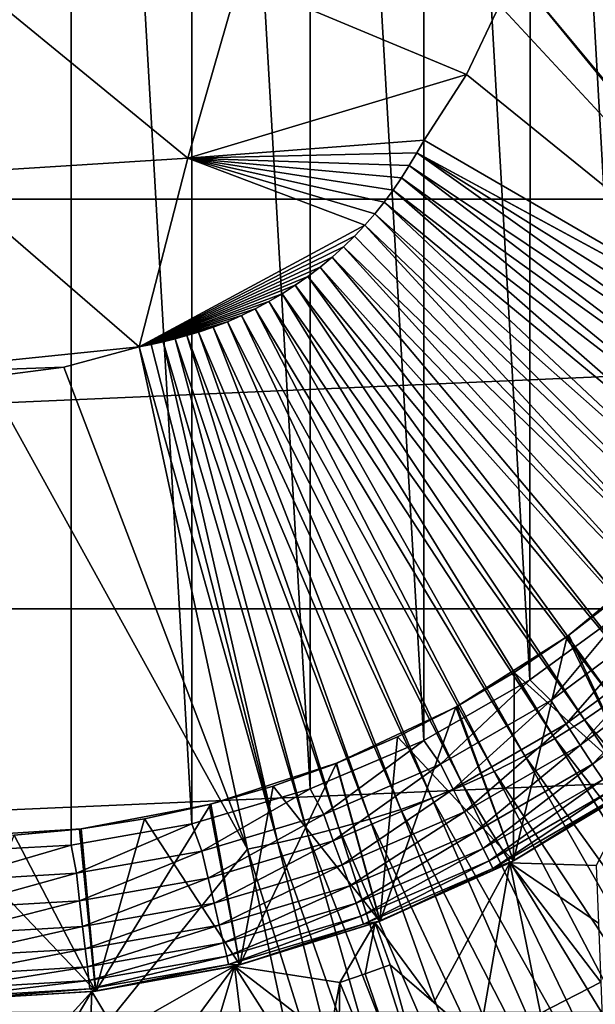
# Model space of a CAD drawing. Header units: metres. Extents: x -37.4 to 37.6, y -35 to 35.
# Tile 170 of 256: x 0.2 to 2.2, y -4.1 to -0.8. Entities that reach past the tile are written whole.
import ezdxf

# ---------------------------------------------------------------- set-up
doc = ezdxf.new("R2010")
doc.units = ezdxf.units.M
doc.layers.add('solid_506616_SW0001', color=7, linetype='CONTINUOUS')

msp = doc.modelspace()

# ---------------------------------------------------------------- linework, layer by layer
at = {"layer": 'solid_506616_SW0001'}
for points in [[(0, 3.6, 75.099998), (0.411597, 3.576519, 75.099998), (0, -3.6, 75.099998)], [(0.411597, 3.576519, 75.099998), (0.41114, -3.576572, 75.099998), (0, -3.6, 75.099998)], [(0.411597, 3.576519, 75.099998), (0.819011, -3.505415, 75.099998), (0.41114, -3.576572, 75.099998)], [(0.411597, 3.576519, 75.099998), (0.819891, 3.50521, 75.099998), (0.819011, -3.505415, 75.099998)], [(0.819891, 3.50521, 75.099998), (1.218916, -3.387347, 75.099998), (0.819011, -3.505415, 75.099998)], [(0.819891, 3.50521, 75.099998), (1.220181, 3.386891, 75.099998), (1.218916, -3.387347, 75.099998)], [(1.220181, 3.386891, 75.099998), (1.602423, -3.223573, 75.099998), (1.218916, -3.387347, 75.099998)], [(1.220181, 3.386891, 75.099998), (1.604031, 3.222773, 75.099998), (1.602423, -3.223573, 75.099998)], [(1.604031, 3.222773, 75.099998), (1.960586, -3.019179, 75.099998), (1.602423, -3.223573, 75.099998)], [(1.604031, 3.222773, 75.099998), (1.962492, 3.01794, 75.099998), (1.960586, -3.019179, 75.099998)], [(1.962492, 3.01794, 75.099998), (2.289493, -2.778304, 75.099998), (1.960586, -3.019179, 75.099998)], [(1.962492, 3.01794, 75.099998), (2.291629, 2.776542, 75.099998), (2.289493, -2.778304, 75.099998)], [(-15.93905, -1.395122, -3.596469), (16, 0, -3.596469), (-16, 0, -3.596469)], [(15.93905, -1.395122, -3.596469), (16, 0, -3.596469), (-15.93905, -1.395122, -3.596469)], [(3.689693, -0.148413, 77.091347), (1.938165, -0.493489, 77.165726), (4.603267, -1.497558, 77.016441)], [(4.603267, -1.497558, 77.016441), (1.938165, -0.493489, 77.165726), (1.901395, -0.620028, 77.165672)], [(8.927591, -13.574696, -156.300003), (-8.927591, -13.574696, -156.300003), (-12.827591, -0.574696, -156.300003)], [(12.827591, -0.574696, -156.300003), (8.927591, -13.574696, -156.300003), (-12.827591, -0.574696, -156.300003)], [(3.072245, -2.048664, 77.091347), (1.901395, -0.620028, 77.165672), (1.858181, -0.739655, 77.165726)], [(3.105183, -2.067791, 77.089241), (4.603267, -1.497558, 77.016441), (1.901395, -0.620028, 77.165672)], [(3.072245, -2.048664, 77.091347), (3.105183, -2.067791, 77.089241), (1.901395, -0.620028, 77.165672)], [(0.805643, -1.256411, 77.183151), (0.978536, -0.653652, 77.190269), (0.145236, -0.714913, 77.194038)], [(1.746538, -0.974372, 77.166161), (0.978536, -0.653652, 77.190269), (0.805643, -1.256411, 77.183151)], [(1.746538, -0.974372, 77.166161), (1.858181, -0.739655, 77.165726), (0.978536, -0.653652, 77.190269)], [(0.805643, -1.256411, 77.183151), (0.145236, -0.714913, 77.194038), (-0.035641, -1.30953, 77.184883)], [(3.072245, -2.048664, 77.091347), (1.858181, -0.739655, 77.165726), (1.746538, -0.974372, 77.166161)], [(1.603289, -1.195578, 77.167046), (1.746538, -0.974372, 77.166161), (0.805643, -1.256411, 77.183151)], [(3.072245, -2.048664, 77.091347), (1.746538, -0.974372, 77.166161), (1.603289, -1.195578, 77.167046)], [(1.578427, -1.23861, 77.167007), (1.603289, -1.195578, 77.167046), (0.805643, -1.256411, 77.183151)], [(3.072245, -2.048664, 77.091347), (1.603289, -1.195578, 77.167046), (1.578427, -1.23861, 77.167007)], [(0.641629, -1.894321, 77.167068), (0.805643, -1.256411, 77.183151), (-0.035641, -1.30953, 77.184883)], [(1.403459, -1.483326, 77.166801), (0.805643, -1.256411, 77.183151), (0.641629, -1.894321, 77.167068)], [(1.552984, -1.281215, 77.166977), (1.578427, -1.23861, 77.167007), (0.805643, -1.256411, 77.183151)], [(1.526444, -1.323312, 77.166939), (1.552984, -1.281215, 77.166977), (0.805643, -1.256411, 77.183151)], [(1.49838, -1.364797, 77.166901), (1.526444, -1.323312, 77.166939), (0.805643, -1.256411, 77.183151)], [(1.468608, -1.405492, 77.166855), (1.49838, -1.364797, 77.166901), (0.805643, -1.256411, 77.183151)], [(1.436982, -1.445029, 77.166824), (1.468608, -1.405492, 77.166855), (0.805643, -1.256411, 77.183151)], [(1.403459, -1.483326, 77.166801), (1.436982, -1.445029, 77.166824), (0.805643, -1.256411, 77.183151)], [(2.996933, -2.248513, 77.089317), (1.578427, -1.23861, 77.167007), (1.552984, -1.281215, 77.166977)], [(3.072245, -2.048664, 77.091347), (1.578427, -1.23861, 77.167007), (3.105183, -2.067791, 77.089241)], [(3.051225, -2.157845, 77.089355), (3.105183, -2.067791, 77.089241), (1.578427, -1.23861, 77.167007)], [(3.051225, -2.157845, 77.089355), (1.578427, -1.23861, 77.167007), (2.996933, -2.248513, 77.089317)], [(2.940201, -2.338969, 77.089211), (1.552984, -1.281215, 77.166977), (1.526444, -1.323312, 77.166939)], [(2.996933, -2.248513, 77.089317), (1.552984, -1.281215, 77.166977), (2.940201, -2.338969, 77.089211)], [(0.641629, -1.894321, 77.167068), (-0.035641, -1.30953, 77.184883), (-0.245153, -1.984855, 77.165871)], [(2.880035, -2.429025, 77.08905), (1.526444, -1.323312, 77.166939), (1.49838, -1.364797, 77.166901)], [(2.940201, -2.338969, 77.089211), (1.526444, -1.323312, 77.166939), (2.880035, -2.429025, 77.08905)], [(15.93905, -1.395122, -3.596469), (-15.93905, -1.395122, -3.596469), (-15.756847, -2.778539, -3.596469)], [(15.93905, -1.395122, -3.596469), (-15.756847, -2.778539, -3.596469), (15.756847, -2.778539, -3.596469)], [(2.815917, -2.518333, 77.088867), (1.49838, -1.364797, 77.166901), (1.468608, -1.405492, 77.166855)], [(2.880035, -2.429025, 77.08905), (1.49838, -1.364797, 77.166901), (2.815917, -2.518333, 77.088867)], [(2.747442, -2.606502, 77.088676), (1.468608, -1.405492, 77.166855), (1.436982, -1.445029, 77.166824)], [(2.815917, -2.518333, 77.088867), (1.468608, -1.405492, 77.166855), (2.747442, -2.606502, 77.088676)], [(2.674293, -2.693126, 77.088493), (1.436982, -1.445029, 77.166824), (1.403459, -1.483326, 77.166801)], [(2.747442, -2.606502, 77.088676), (1.436982, -1.445029, 77.166824), (2.674293, -2.693126, 77.088493)], [(1.36813, -1.520432, 77.166786), (1.403459, -1.483326, 77.166801), (0.641629, -1.894321, 77.167068)], [(2.596495, -2.777735, 77.088318), (1.403459, -1.483326, 77.166801), (1.36813, -1.520432, 77.166786)], [(2.674293, -2.693126, 77.088493), (1.403459, -1.483326, 77.166801), (2.596495, -2.777735, 77.088318)], [(1.331073, -1.556405, 77.166779), (1.36813, -1.520432, 77.166786), (0.641629, -1.894321, 77.167068)], [(2.596495, -2.777735, 77.088318), (1.36813, -1.520432, 77.166786), (1.331073, -1.556405, 77.166779)], [(1.29237, -1.591254, 77.166763), (1.331073, -1.556405, 77.166779), (0.641629, -1.894321, 77.167068)], [(2.514153, -2.859841, 77.088173), (1.331073, -1.556405, 77.166779), (1.29237, -1.591254, 77.166763)], [(2.596495, -2.777735, 77.088318), (1.331073, -1.556405, 77.166779), (2.514153, -2.859841, 77.088173)], [(1.252344, -1.62453, 77.166748), (1.29237, -1.591254, 77.166763), (0.641629, -1.894321, 77.167068)], [(2.427431, -2.938964, 77.088066), (1.29237, -1.591254, 77.166763), (1.252344, -1.62453, 77.166748)], [(2.514153, -2.859841, 77.088173), (1.29237, -1.591254, 77.166763), (2.427431, -2.938964, 77.088066)], [(1.211049, -1.656147, 77.166748), (1.252344, -1.62453, 77.166748), (0.641629, -1.894321, 77.167068)], [(2.336703, -3.014649, 77.087997), (1.252344, -1.62453, 77.166748), (1.211049, -1.656147, 77.166748)], [(2.427431, -2.938964, 77.088066), (1.252344, -1.62453, 77.166748), (2.336703, -3.014649, 77.087997)], [(1.168437, -1.686119, 77.166748), (1.211049, -1.656147, 77.166748), (0.641629, -1.894321, 77.167068)], [(2.242399, -3.086448, 77.087975), (1.211049, -1.656147, 77.166748), (1.168437, -1.686119, 77.166748)], [(2.336703, -3.014649, 77.087997), (1.211049, -1.656147, 77.166748), (2.242399, -3.086448, 77.087975)], [(1.12447, -1.714467, 77.166756), (1.168437, -1.686119, 77.166748), (0.641629, -1.894321, 77.167068)], [(2.144968, -3.153943, 77.087997), (1.168437, -1.686119, 77.166748), (1.12447, -1.714467, 77.166756)], [(2.242399, -3.086448, 77.087975), (1.168437, -1.686119, 77.166748), (2.144968, -3.153943, 77.087997)], [(1.079254, -1.741145, 77.166771), (1.12447, -1.714467, 77.166756), (0.641629, -1.894321, 77.167068)], [(2.044948, -3.216835, 77.088066), (1.12447, -1.714467, 77.166756), (1.079254, -1.741145, 77.166771)], [(2.144968, -3.153943, 77.087997), (1.12447, -1.714467, 77.166756), (2.044948, -3.216835, 77.088066)], [(1.03335, -1.765926, 77.166786), (1.079254, -1.741145, 77.166771), (0.641629, -1.894321, 77.167068)], [(1.942898, -3.274855, 77.088173), (1.079254, -1.741145, 77.166771), (1.03335, -1.765926, 77.166786)], [(2.044948, -3.216835, 77.088066), (1.079254, -1.741145, 77.166771), (1.942898, -3.274855, 77.088173)], [(0.986728, -1.788731, 77.166801), (1.03335, -1.765926, 77.166786), (0.641629, -1.894321, 77.167068)], [(0.939301, -1.809483, 77.166824), (0.986728, -1.788731, 77.166801), (0.641629, -1.894321, 77.167068)], [(1.734858, -3.375623, 77.088493), (0.986728, -1.788731, 77.166801), (0.939301, -1.809483, 77.166824)], [(1.839365, -3.327786, 77.088318), (1.03335, -1.765926, 77.166786), (0.986728, -1.788731, 77.166801)], [(1.839365, -3.327786, 77.088318), (0.986728, -1.788731, 77.166801), (1.734858, -3.375623, 77.088493)], [(1.942898, -3.274855, 77.088173), (1.03335, -1.765926, 77.166786), (1.839365, -3.327786, 77.088318)], [(0.891006, -1.828072, 77.166855), (0.939301, -1.809483, 77.166824), (0.641629, -1.894321, 77.167068)], [(0.641629, -1.894321, 77.167068), (0.841902, -1.844527, 77.166901), (0.891006, -1.828072, 77.166855)], [(1.524865, -3.456288, 77.088875), (0.891006, -1.828072, 77.166855), (0.841902, -1.844527, 77.166901)], [(1.629873, -3.418416, 77.088676), (0.939301, -1.809483, 77.166824), (0.891006, -1.828072, 77.166855)], [(1.629873, -3.418416, 77.088676), (0.891006, -1.828072, 77.166855), (1.524865, -3.456288, 77.088875)], [(1.734858, -3.375623, 77.088493), (0.939301, -1.809483, 77.166824), (1.629873, -3.418416, 77.088676)], [(0.641629, -1.894321, 77.167068), (0.802288, -1.856298, 77.166931), (0.841902, -1.844527, 77.166901)], [(0.641629, -1.894321, 77.167068), (0.762464, -1.866937, 77.166962), (0.802288, -1.856298, 77.166931)], [(1.31589, -3.519053, 77.089211), (0.802288, -1.856298, 77.166931), (0.762464, -1.866937, 77.166962)], [(1.420122, -3.489666, 77.089058), (0.841902, -1.844527, 77.166901), (0.802288, -1.856298, 77.166931)], [(1.420122, -3.489666, 77.089058), (0.802288, -1.856298, 77.166931), (1.31589, -3.519053, 77.089211)], [(1.524865, -3.456288, 77.088875), (0.841902, -1.844527, 77.166901), (1.420122, -3.489666, 77.089058)], [(0.387177, -1.962292, 77.166153), (0.641629, -1.894321, 77.167068), (-0.245153, -1.984855, 77.165871)], [(1.006756, -3.590914, 77.089317), (0.641629, -1.894321, 77.167068), (0.387177, -1.962292, 77.166153)], [(0.641629, -1.894321, 77.167068), (0.722445, -1.876631, 77.166992), (0.762464, -1.866937, 77.166962)], [(0.641629, -1.894321, 77.167068), (0.682189, -1.885658, 77.167015), (0.722445, -1.876631, 77.166992)], [(1.109344, -3.568666, 77.089355), (0.682189, -1.885658, 77.167015), (0.641629, -1.894321, 77.167068)], [(1.109344, -3.568666, 77.089355), (0.641629, -1.894321, 77.167068), (1.006756, -3.590914, 77.089317)], [(1.109344, -3.568666, 77.089355), (0.722445, -1.876631, 77.166992), (0.682189, -1.885658, 77.167015)], [(1.21234, -3.545052, 77.089317), (0.762464, -1.866937, 77.166962), (0.722445, -1.876631, 77.166992)], [(1.21234, -3.545052, 77.089317), (0.722445, -1.876631, 77.166992), (1.109344, -3.568666, 77.089355)], [(1.31589, -3.519053, 77.089211), (0.762464, -1.866937, 77.166962), (1.21234, -3.545052, 77.089317)], [(0.126239, -1.995949, 77.165726), (0.387177, -1.962292, 77.166153), (-0.245153, -1.984855, 77.165871)], [(1.006756, -3.590914, 77.089317), (0.387177, -1.962292, 77.166153), (0.126239, -1.995949, 77.165726)], [(-0.001781, -4.840595, 77.016449), (1.006756, -3.590914, 77.089317), (0.126239, -1.995949, 77.165726)], [(2.430479, -2.587537, 72), (2.086422, -2.87197, 72), (2.32851, -3.374459, 72)], [(2.09164, -2.86837, 68.352631), (2.086422, -2.87197, 72), (2.430479, -2.587537, 72)], [(2.265935, -2.732771, 68.352631), (2.09164, -2.86837, 68.352631), (2.430479, -2.587537, 72)], [(2.328912, -3.37434, 66.300003), (2.09164, -2.86837, 68.352631), (2.265935, -2.732771, 68.352631)], [(15.756847, -2.778539, -3.596469), (-15.756847, -2.778539, -3.596469), (-15.454802, -4.140959, -3.596469)], [(15.756847, -2.778539, -3.596469), (-15.454802, -4.140959, -3.596469), (15.454802, -4.140959, -3.596469)], [(2.031517, -3.088771, 75.090508), (1.960586, -3.019179, 75.099998), (2.289493, -2.778304, 75.099998)], [(2.031517, -3.088771, 75.090508), (2.289493, -2.778304, 75.099998), (2.376365, -2.832041, 75.090508)], [(2.031517, -3.088771, 75.090508), (2.376365, -2.832041, 75.090508), (2.083127, -3.167241, 75.062126)], [(2.376365, -2.832041, 75.090508), (2.436736, -2.903989, 75.062126), (2.083127, -3.167241, 75.062126)], [(2.086422, -2.87197, 72), (1.710283, -3.110837, 72), (1.905407, -3.630306, 72)], [(1.714302, -3.108644, 68.352631), (1.710283, -3.110837, 72), (2.086422, -2.87197, 72)], [(1.907658, -2.993884, 68.352631), (1.714302, -3.108644, 68.352631), (2.086422, -2.87197, 72)], [(2.086422, -2.87197, 72), (1.905407, -3.630306, 72), (2.32851, -3.374459, 72)], [(2.09164, -2.86837, 68.352631), (1.907658, -2.993884, 68.352631), (2.086422, -2.87197, 72)], [(2.328912, -3.37434, 66.300003), (1.907658, -2.993884, 68.352631), (2.09164, -2.86837, 68.352631)], [(2.083127, -3.167241, 75.062126), (2.436736, -2.903989, 75.062126), (2.130698, -3.239569, 75.015953)], [(2.436736, -2.903989, 75.062126), (2.492382, -2.970305, 75.015953), (2.130698, -3.239569, 75.015953)], [(2.130698, -3.239569, 75.015953), (2.492382, -2.970305, 75.015953), (2.172399, -3.302972, 74.953758)], [(2.492382, -2.970305, 75.015953), (2.541161, -3.028438, 74.953758), (2.172399, -3.302972, 74.953758)], [(1.659196, -3.303731, 75.090508), (1.602423, -3.223573, 75.099998), (1.960586, -3.019179, 75.099998)], [(1.659196, -3.303731, 75.090508), (1.960586, -3.019179, 75.099998), (2.031517, -3.088771, 75.090508)], [(1.905218, -3.630447, 66.300003), (1.714302, -3.108644, 68.352631), (1.907658, -2.993884, 68.352631)], [(2.328912, -3.37434, 66.300003), (1.905218, -3.630447, 66.300003), (1.907658, -2.993884, 68.352631)], [(2.172399, -3.302972, 74.953758), (2.541161, -3.028438, 74.953758), (2.206622, -3.355006, 74.877945)], [(1.659196, -3.303731, 75.090508), (2.031517, -3.088771, 75.090508), (1.701347, -3.387661, 75.062126)], [(2.031517, -3.088771, 75.090508), (2.083127, -3.167241, 75.062126), (1.701347, -3.387661, 75.062126)], [(2.242399, -3.086448, 77.087975), (2.144968, -3.153943, 77.087997), (3.288292, -4.526037, 76.970467)], [(1.710283, -3.110837, 72), (1.30712, -3.3006, 72), (1.454491, -3.833326, 72)], [(1.513228, -3.21133, 68.352631), (1.30712, -3.3006, 72), (1.710283, -3.110837, 72)], [(1.710283, -3.110837, 72), (1.454491, -3.833326, 72), (1.905407, -3.630306, 72)], [(1.714302, -3.108644, 68.352631), (1.513228, -3.21133, 68.352631), (1.710283, -3.110837, 72)], [(1.905218, -3.630447, 66.300003), (1.513228, -3.21133, 68.352631), (1.714302, -3.108644, 68.352631)], [(2.144968, -3.153943, 77.087997), (2.044948, -3.216835, 77.088066), (3.137537, -4.630474, 76.970512)], [(2.144968, -3.153943, 77.087997), (3.137537, -4.630474, 76.970512), (3.288292, -4.526037, 76.970467)], [(1.701347, -3.387661, 75.062126), (2.083127, -3.167241, 75.062126), (1.7402, -3.465024, 75.015953)], [(2.083127, -3.167241, 75.062126), (2.130698, -3.239569, 75.015953), (1.7402, -3.465024, 75.015953)], [(1.264437, -3.474013, 75.090508), (1.218916, -3.387347, 75.099998), (1.602423, -3.223573, 75.099998)], [(1.264437, -3.474013, 75.090508), (1.602423, -3.223573, 75.099998), (1.659196, -3.303731, 75.090508)], [(1.513228, -3.21133, 68.352631), (1.30631, -3.300917, 68.352631), (1.30712, -3.3006, 72)], [(1.454354, -3.833387, 66.300003), (1.30631, -3.300917, 68.352631), (1.513228, -3.21133, 68.352631)], [(1.905218, -3.630447, 66.300003), (1.454354, -3.833387, 66.300003), (1.513228, -3.21133, 68.352631)], [(2.044948, -3.216835, 77.088066), (1.942898, -3.274855, 77.088173), (2.982773, -4.727788, 76.970642)], [(2.044948, -3.216835, 77.088066), (2.982773, -4.727788, 76.970642), (3.137537, -4.630474, 76.970512)], [(1.7402, -3.465024, 75.015953), (2.130698, -3.239569, 75.015953), (1.774258, -3.532838, 74.953758)], [(2.130698, -3.239569, 75.015953), (2.172399, -3.302972, 74.953758), (1.774258, -3.532838, 74.953758)], [(1.942898, -3.274855, 77.088173), (1.839365, -3.327786, 77.088318), (2.824862, -4.817565, 76.970848)], [(1.942898, -3.274855, 77.088173), (2.824862, -4.817565, 76.970848), (2.982773, -4.727788, 76.970642)], [(1.30712, -3.3006, 72), (0.882662, -3.438402, 72), (0.980863, -3.980828, 72)], [(1.093865, -3.377271, 68.352631), (0.882662, -3.438402, 72), (1.30712, -3.3006, 72)], [(1.30712, -3.3006, 72), (0.980863, -3.980828, 72), (1.454491, -3.833326, 72)], [(1.30631, -3.300917, 68.352631), (1.093865, -3.377271, 68.352631), (1.30712, -3.3006, 72)], [(1.454354, -3.833387, 66.300003), (1.093865, -3.377271, 68.352631), (1.30631, -3.300917, 68.352631)], [(1.264437, -3.474013, 75.090508), (1.659196, -3.303731, 75.090508), (1.29656, -3.56227, 75.062126)], [(1.659196, -3.303731, 75.090508), (1.701347, -3.387661, 75.062126), (1.29656, -3.56227, 75.062126)], [(1.774258, -3.532838, 74.953758), (2.172399, -3.302972, 74.953758), (1.802209, -3.588494, 74.877945)], [(2.172399, -3.302972, 74.953758), (2.206622, -3.355006, 74.877945), (1.802209, -3.588494, 74.877945)], [(1.839365, -3.327786, 77.088318), (1.734858, -3.375623, 77.088493), (2.664653, -4.899469, 76.971123)], [(1.802209, -3.588494, 74.877945), (2.206622, -3.355006, 74.877945), (1.822978, -3.629848, 74.791435)], [(2.206622, -3.355006, 74.877945), (2.232052, -3.39367, 74.791435), (1.822978, -3.629848, 74.791435)], [(1.839365, -3.327786, 77.088318), (2.664653, -4.899469, 76.971123), (2.824862, -4.817565, 76.970848)], [(0.852579, -3.597315, 75.090508), (0.819011, -3.505415, 75.099998), (1.218916, -3.387347, 75.099998)], [(0.852579, -3.597315, 75.090508), (1.218916, -3.387347, 75.099998), (1.264437, -3.474013, 75.090508)], [(1.093865, -3.377271, 68.352631), (0.877261, -3.4399, 68.352631), (0.882662, -3.438402, 72)], [(0.981236, -3.980851, 66.300003), (0.877261, -3.4399, 68.352631), (1.093865, -3.377271, 68.352631)], [(1.454354, -3.833387, 66.300003), (0.981236, -3.980851, 66.300003), (1.093865, -3.377271, 68.352631)], [(1.29656, -3.56227, 75.062126), (1.701347, -3.387661, 75.062126), (1.326169, -3.643619, 75.015953)], [(1.701347, -3.387661, 75.062126), (1.7402, -3.465024, 75.015953), (1.326169, -3.643619, 75.015953)], [(1.734858, -3.375623, 77.088493), (1.629873, -3.418416, 77.088676), (2.502928, -4.973495, 76.971451)], [(1.734858, -3.375623, 77.088493), (2.502928, -4.973495, 76.971451), (2.664653, -4.899469, 76.971123)], [(2.320406, -3.380194, 65.300003), (1.893247, -3.636704, 65.300003), (1.905218, -3.630447, 66.300003)], [(2.184699, -3.645489, 65.150002), (1.893247, -3.636704, 65.300003), (2.320406, -3.380194, 65.300003)], [(2.320406, -3.380194, 65.300003), (1.905218, -3.630447, 66.300003), (2.328912, -3.37434, 66.300003)], [(1.905365, -3.63037, 74.599998), (2.329065, -3.374234, 74.599998), (2.32851, -3.374459, 72)], [(2.247707, -3.417473, 74.697548), (2.329065, -3.374234, 74.599998), (1.905365, -3.63037, 74.599998)], [(1.905365, -3.63037, 74.599998), (2.32851, -3.374459, 72), (1.905407, -3.630306, 72)], [(1.629873, -3.418416, 77.088676), (1.524865, -3.456288, 77.088875), (2.340455, -5.039717, 76.971794)], [(1.629873, -3.418416, 77.088676), (2.340455, -5.039717, 76.971794), (2.502928, -4.973495, 76.971451)], [(1.822978, -3.629848, 74.791435), (2.232052, -3.39367, 74.791435), (1.835765, -3.655308, 74.697548)], [(2.232052, -3.39367, 74.791435), (2.247707, -3.417473, 74.697548), (1.835765, -3.655308, 74.697548)], [(1.835765, -3.655308, 74.697548), (2.247707, -3.417473, 74.697548), (1.905365, -3.63037, 74.599998)], [(0.882662, -3.438402, 72), (0.445826, -3.521865, 72), (0.495307, -4.069932, 72)], [(0.658664, -3.488361, 68.352631), (0.445826, -3.521865, 72), (0.882662, -3.438402, 72)], [(0.882662, -3.438402, 72), (0.495307, -4.069932, 72), (0.980863, -3.980828, 72)], [(0.877261, -3.4399, 68.352631), (0.658664, -3.488361, 68.352631), (0.882662, -3.438402, 72)], [(0.981236, -3.980851, 66.300003), (0.658664, -3.488361, 68.352631), (0.877261, -3.4399, 68.352631)], [(1.524865, -3.456288, 77.088875), (1.420122, -3.489666, 77.089058), (2.177937, -5.098326, 76.972137)], [(1.524865, -3.456288, 77.088875), (2.177937, -5.098326, 76.972137), (2.340455, -5.039717, 76.971794)], [(0.658664, -3.488361, 68.352631), (0.439175, -3.52273, 68.352631), (0.445826, -3.521865, 72)], [(0.494011, -4.070129, 66.300003), (0.439175, -3.52273, 68.352631), (0.658664, -3.488361, 68.352631)], [(0.981236, -3.980851, 66.300003), (0.494011, -4.070129, 66.300003), (0.658664, -3.488361, 68.352631)], [(0.852579, -3.597315, 75.090508), (1.264437, -3.474013, 75.090508), (0.874239, -3.688704, 75.062126)], [(1.264437, -3.474013, 75.090508), (1.29656, -3.56227, 75.062126), (0.874239, -3.688704, 75.062126)], [(1.420122, -3.489666, 77.089058), (1.31589, -3.519053, 77.089211), (2.015821, -5.149984, 76.97245)], [(1.326169, -3.643619, 75.015953), (1.7402, -3.465024, 75.015953), (1.352124, -3.714929, 74.953758)], [(1.7402, -3.465024, 75.015953), (1.774258, -3.532838, 74.953758), (1.352124, -3.714929, 74.953758)], [(1.420122, -3.489666, 77.089058), (2.015821, -5.149984, 76.97245), (2.177937, -5.098326, 76.972137)], [(0.445826, -3.521865, 72), (0, -3.55, 72), (0.495307, -4.069932, 72)], [(0, -3.55, 68.352631), (0, -3.55, 72), (0.445826, -3.521865, 72)], [(0.219329, -3.543218, 68.352631), (0, -3.55, 68.352631), (0.445826, -3.521865, 72)], [(0.439175, -3.52273, 68.352631), (0.219329, -3.543218, 68.352631), (0.445826, -3.521865, 72)], [(0.494011, -4.070129, 66.300003), (0.219329, -3.543218, 68.352631), (0.439175, -3.52273, 68.352631)], [(0.429192, -3.67197, 75.090508), (0.41114, -3.576572, 75.099998), (0.819011, -3.505415, 75.099998)], [(0.429192, -3.67197, 75.090508), (0.819011, -3.505415, 75.099998), (0.852579, -3.597315, 75.090508)], [(1.31589, -3.519053, 77.089211), (1.21234, -3.545052, 77.089317), (1.854486, -5.195467, 76.972687)], [(1.31589, -3.519053, 77.089211), (1.854486, -5.195467, 76.972687), (2.015821, -5.149984, 76.97245)], [(0.494011, -4.070129, 66.300003), (0, -4.1, 66.300003), (0.219329, -3.543218, 68.352631)], [(0, -3.55, 72), (0, -4.1, 72), (0.495307, -4.069932, 72)], [(1.21234, -3.545052, 77.089317), (1.109344, -3.568666, 77.089355), (1.694198, -5.235707, 76.972809)], [(1.21234, -3.545052, 77.089317), (1.694198, -5.235707, 76.972809), (1.854486, -5.195467, 76.972687)], [(1.352124, -3.714929, 74.953758), (1.774258, -3.532838, 74.953758), (1.373425, -3.773454, 74.877945)], [(1.774258, -3.532838, 74.953758), (1.802209, -3.588494, 74.877945), (1.373425, -3.773454, 74.877945)], [(-0.001781, -4.840595, 77.016449), (1.356268, -5.215373, 76.979706), (1.006756, -3.590914, 77.089317)], [(0, -3.696967, 75.090508), (0, -3.6, 75.099998), (0.41114, -3.576572, 75.099998)], [(0, -3.696967, 75.090508), (0.41114, -3.576572, 75.099998), (0.429192, -3.67197, 75.090508)], [(0.874239, -3.688704, 75.062126), (1.29656, -3.56227, 75.062126), (0.894203, -3.772941, 75.015953)], [(1.29656, -3.56227, 75.062126), (1.326169, -3.643619, 75.015953), (0.894203, -3.772941, 75.015953)], [(1.109344, -3.568666, 77.089355), (1.006756, -3.590914, 77.089317), (1.534762, -5.272252, 76.972763)], [(1.006756, -3.590914, 77.089317), (1.356268, -5.215373, 76.979706), (1.534762, -5.272252, 76.972763)], [(1.109344, -3.568666, 77.089355), (1.534762, -5.272252, 76.972763), (1.694198, -5.235707, 76.972809)], [(1.373425, -3.773454, 74.877945), (1.802209, -3.588494, 74.877945), (1.389252, -3.81694, 74.791435)], [(1.802209, -3.588494, 74.877945), (1.822978, -3.629848, 74.791435), (1.389252, -3.81694, 74.791435)], [(0.429192, -3.67197, 75.090508), (0.852579, -3.597315, 75.090508), (0.440095, -3.765255, 75.062126)], [(0.852579, -3.597315, 75.090508), (0.874239, -3.688704, 75.062126), (0.440095, -3.765255, 75.062126)], [(0.894203, -3.772941, 75.015953), (1.326169, -3.643619, 75.015953), (0.911704, -3.846782, 74.953758)], [(1.326169, -3.643619, 75.015953), (1.352124, -3.714929, 74.953758), (0.911704, -3.846782, 74.953758)], [(1.389252, -3.81694, 74.791435), (1.822978, -3.629848, 74.791435), (1.398997, -3.843712, 74.697548)], [(1.822978, -3.629848, 74.791435), (1.835765, -3.655308, 74.697548), (1.398997, -3.843712, 74.697548)], [(1.398997, -3.843712, 74.697548), (1.835765, -3.655308, 74.697548), (1.45388, -3.833567, 74.599998)], [(1.893247, -3.636704, 65.300003), (1.437991, -3.839555, 65.300003), (1.454354, -3.833387, 66.300003)], [(1.636417, -4.108012, 64.97805), (1.437991, -3.839555, 65.300003), (1.893247, -3.636704, 65.300003)], [(1.45388, -3.833567, 74.599998), (1.905365, -3.63037, 74.599998), (1.454491, -3.833326, 72)], [(1.835765, -3.655308, 74.697548), (1.905365, -3.63037, 74.599998), (1.45388, -3.833567, 74.599998)], [(1.893247, -3.636704, 65.300003), (1.454354, -3.833387, 66.300003), (1.905218, -3.630447, 66.300003)], [(1.905365, -3.63037, 74.599998), (1.905407, -3.630306, 72), (1.454491, -3.833326, 72)], [(1.787628, -4.238441, 64.800003), (1.636417, -4.108012, 64.97805), (1.893247, -3.636704, 65.300003)], [(1.996288, -4.144253, 64.800003), (1.787628, -4.238441, 64.800003), (1.893247, -3.636704, 65.300003)], [(2.199985, -4.03981, 64.800003), (1.996288, -4.144253, 64.800003), (1.893247, -3.636704, 65.300003)], [(2.19225, -3.840266, 64.978058), (2.199985, -4.03981, 64.800003), (1.893247, -3.636704, 65.300003)], [(2.184699, -3.645489, 65.150002), (2.19225, -3.840266, 64.978058), (1.893247, -3.636704, 65.300003)], [(0.429192, -3.67197, 75.090508), (0.440095, -3.765255, 75.062126), (0, -3.790888, 75.062126)], [(0, -3.696967, 75.090508), (0.429192, -3.67197, 75.090508), (0, -3.790888, 75.062126)], [(0.440095, -3.765255, 75.062126), (0.874239, -3.688704, 75.062126), (0.450145, -3.851241, 75.015953)], [(0.874239, -3.688704, 75.062126), (0.894203, -3.772941, 75.015953), (0.450145, -3.851241, 75.015953)], [(0.911704, -3.846782, 74.953758), (1.352124, -3.714929, 74.953758), (0.926067, -3.907384, 74.877945)], [(1.352124, -3.714929, 74.953758), (1.373425, -3.773454, 74.877945), (0.926067, -3.907384, 74.877945)], [(0.440095, -3.765255, 75.062126), (0.450145, -3.851241, 75.015953), (0, -3.877459, 75.015953)], [(0, -3.790888, 75.062126), (0.440095, -3.765255, 75.062126), (0, -3.877459, 75.015953)], [(0.450145, -3.851241, 75.015953), (0.894203, -3.772941, 75.015953), (0.458955, -3.926614, 74.953758)], [(0.894203, -3.772941, 75.015953), (0.911704, -3.846782, 74.953758), (0.458955, -3.926614, 74.953758)], [(0.926067, -3.907384, 74.877945), (1.373425, -3.773454, 74.877945), (0.936739, -3.952413, 74.791435)], [(1.373425, -3.773454, 74.877945), (1.389252, -3.81694, 74.791435), (0.936739, -3.952413, 74.791435)], [(0.936739, -3.952413, 74.791435), (1.389252, -3.81694, 74.791435), (0.943309, -3.980136, 74.697548)], [(1.389252, -3.81694, 74.791435), (1.398997, -3.843712, 74.697548), (0.943309, -3.980136, 74.697548)], [(0.450145, -3.851241, 75.015953), (0.458955, -3.926614, 74.953758), (0, -3.953345, 74.953758)], [(0, -3.877459, 75.015953), (0.450145, -3.851241, 75.015953), (0, -3.953345, 74.953758)], [(0.458955, -3.926614, 74.953758), (0.911704, -3.846782, 74.953758), (0.466186, -3.988473, 74.877945)], [(0.911704, -3.846782, 74.953758), (0.926067, -3.907384, 74.877945), (0.466186, -3.988473, 74.877945)], [(0.943309, -3.980136, 74.697548), (1.398997, -3.843712, 74.697548), (0.981194, -3.980861, 74.599998)], [(1.437991, -3.839555, 65.300003), (0.963523, -3.985175, 65.300003), (0.981236, -3.980851, 66.300003)], [(1.318525, -4.040296, 65.150002), (0.963523, -3.985175, 65.300003), (1.437991, -3.839555, 65.300003)], [(1.45388, -3.833567, 74.599998), (1.454491, -3.833326, 72), (0.980863, -3.980828, 72)], [(0.981194, -3.980861, 74.599998), (1.45388, -3.833567, 74.599998), (0.980863, -3.980828, 72)], [(1.398997, -3.843712, 74.697548), (1.45388, -3.833567, 74.599998), (0.981194, -3.980861, 74.599998)], [(1.437991, -3.839555, 65.300003), (0.981236, -3.980851, 66.300003), (1.454354, -3.833387, 66.300003)], [(1.403986, -4.011399, 65.150002), (1.318525, -4.040296, 65.150002), (1.437991, -3.839555, 65.300003)], [(1.488815, -3.980695, 65.150002), (1.403986, -4.011399, 65.150002), (1.437991, -3.839555, 65.300003)], [(1.636417, -4.108012, 64.97805), (1.488815, -3.980695, 65.150002), (1.437991, -3.839555, 65.300003)], [(0.466186, -3.988473, 74.877945), (0.926067, -3.907384, 74.877945), (0.471558, -4.034437, 74.791435)], [(0.926067, -3.907384, 74.877945), (0.936739, -3.952413, 74.791435), (0.471558, -4.034437, 74.791435)], [(0.458955, -3.926614, 74.953758), (0.466186, -3.988473, 74.877945), (0, -4.015625, 74.877945)], [(0, -3.953345, 74.953758), (0.458955, -3.926614, 74.953758), (0, -4.015625, 74.877945)], [(0.471558, -4.034437, 74.791435), (0.936739, -3.952413, 74.791435), (0.474866, -4.062735, 74.697548)], [(0.936739, -3.952413, 74.791435), (0.943309, -3.980136, 74.697548), (0.474866, -4.062735, 74.697548)], [(0.466186, -3.988473, 74.877945), (0.471558, -4.034437, 74.791435), (0, -4.061902, 74.791435)], [(0, -4.015625, 74.877945), (0.466186, -3.988473, 74.877945), (0, -4.061902, 74.791435)], [(0.474866, -4.062735, 74.697548), (0.943309, -3.980136, 74.697548), (0.4942, -4.070107, 74.599998)], [(0.963523, -3.985175, 65.300003), (0.565489, -4.212211, 65.150002), (0.481135, -4.071671, 65.300003)], [(0.963523, -3.985175, 65.300003), (0.481135, -4.071671, 65.300003), (0.494011, -4.070129, 66.300003)], [(0.963523, -3.985175, 65.300003), (0.494011, -4.070129, 66.300003), (0.981236, -3.980851, 66.300003)], [(0.943309, -3.980136, 74.697548), (0.981194, -3.980861, 74.599998), (0.4942, -4.070107, 74.599998)], [(0.4942, -4.070107, 74.599998), (0.981194, -3.980861, 74.599998), (0.495307, -4.069932, 72)], [(0.981194, -3.980861, 74.599998), (0.980863, -3.980828, 72), (0.495307, -4.069932, 72)], [(0.681049, -4.369183, 64.978058), (0.565489, -4.212211, 65.150002), (0.963523, -3.985175, 65.300003)], [(0.79944, -4.529999, 64.800003), (0.681049, -4.369183, 64.978058), (0.963523, -3.985175, 65.300003)], [(1.023795, -4.484623, 64.800003), (0.79944, -4.529999, 64.800003), (0.963523, -3.985175, 65.300003)], [(1.245664, -4.428128, 64.800003), (1.023795, -4.484623, 64.800003), (0.963523, -3.985175, 65.300003)], [(1.282534, -4.231873, 64.97805), (1.245664, -4.428128, 64.800003), (0.963523, -3.985175, 65.300003)], [(1.318525, -4.040296, 65.150002), (1.282534, -4.231873, 64.97805), (0.963523, -3.985175, 65.300003)], [(1.403986, -4.011399, 53.647217), (1.488815, -3.980695, 53.647217), (1.904975, -5.477739, 51.799999)], [(1.488815, -3.980695, 65.150002), (1.488815, -3.980695, 53.647217), (1.403986, -4.011399, 53.647217)], [(1.488815, -3.980695, 65.150002), (1.403986, -4.011399, 53.647217), (1.403986, -4.011399, 65.150002)], [(1.488815, -3.980695, 53.647217), (1.779476, -4.23141, 53.2416), (1.904975, -5.477739, 51.799999)], [(1.787628, -4.238441, 64.800003), (1.779476, -4.23141, 53.2416), (1.488815, -3.980695, 53.647217)], [(1.787628, -4.238441, 64.800003), (1.488815, -3.980695, 53.647217), (1.488815, -3.980695, 65.150002)], [(1.787628, -4.238441, 64.800003), (1.488815, -3.980695, 65.150002), (1.636417, -4.108012, 64.97805)], [(1.318525, -4.040296, 53.647217), (1.403986, -4.011399, 53.647217), (1.904975, -5.477739, 51.799999)], [(1.403986, -4.011399, 65.150002), (1.403986, -4.011399, 53.647217), (1.318525, -4.040296, 53.647217)], [(1.403986, -4.011399, 65.150002), (1.318525, -4.040296, 53.647217), (1.318525, -4.040296, 65.150002)], [(0.471558, -4.034437, 74.791435), (0.474866, -4.062735, 74.697548), (0, -4.090393, 74.697548)], [(0, -4.061902, 74.791435), (0.471558, -4.034437, 74.791435), (0, -4.090393, 74.697548)], [(1.173667, -4.811362, 64.800003), (1.318525, -4.040296, 53.647217), (1.247652, -4.417548, 53.2416)], [(1.173667, -4.811362, 64.800003), (1.245664, -4.428128, 64.800003), (1.318525, -4.040296, 53.647217)], [(1.282534, -4.231873, 64.97805), (1.318525, -4.040296, 53.647217), (1.245664, -4.428128, 64.800003)], [(1.247652, -4.417548, 53.2416), (1.318525, -4.040296, 53.647217), (1.29094, -5.654105, 51.799999)], [(1.318525, -4.040296, 65.150002), (1.318525, -4.040296, 53.647217), (1.282534, -4.231873, 64.97805)], [(1.318525, -4.040296, 53.647217), (1.904975, -5.477739, 51.799999), (1.29094, -5.654105, 51.799999)], [(2.21509, -4.429455, 64.800003), (1.996288, -4.144253, 64.800003), (2.199985, -4.03981, 64.800003)], [(0.474866, -4.062735, 74.697548), (0.4942, -4.070107, 74.599998), (0, -4.1, 74.599998)], [(0, -4.090393, 74.697548), (0.474866, -4.062735, 74.697548), (0, -4.1, 74.599998)], [(0.4942, -4.070107, 74.599998), (0.495307, -4.069932, 72), (0, -4.1, 72)], [(0.4942, -4.070107, 74.599998), (0, -4.1, 72), (0, -4.1, 74.599998)], [(0.494011, -4.070129, 66.300003), (0, -4.1, 65.300003), (0, -4.1, 66.300003)], [(0.481135, -4.071671, 65.300003), (0, -4.1, 65.300003), (0.494011, -4.070129, 66.300003)], [(0, -4.6, 64.800003), (0.481135, -4.071671, 65.300003), (0.386205, -4.232416, 65.150002)], [(0, -4.6, 64.800003), (0, -4.1, 65.300003), (0.481135, -4.071671, 65.300003)], [(0.481135, -4.071671, 65.300003), (0.475954, -4.223265, 65.150002), (0.386205, -4.232416, 65.150002)], [(0.481135, -4.071671, 65.300003), (0.565489, -4.212211, 65.150002), (0.475954, -4.223265, 65.150002)]]:
    msp.add_3dface(points, dxfattribs=at)

doc.saveas('drawing.dxf')
